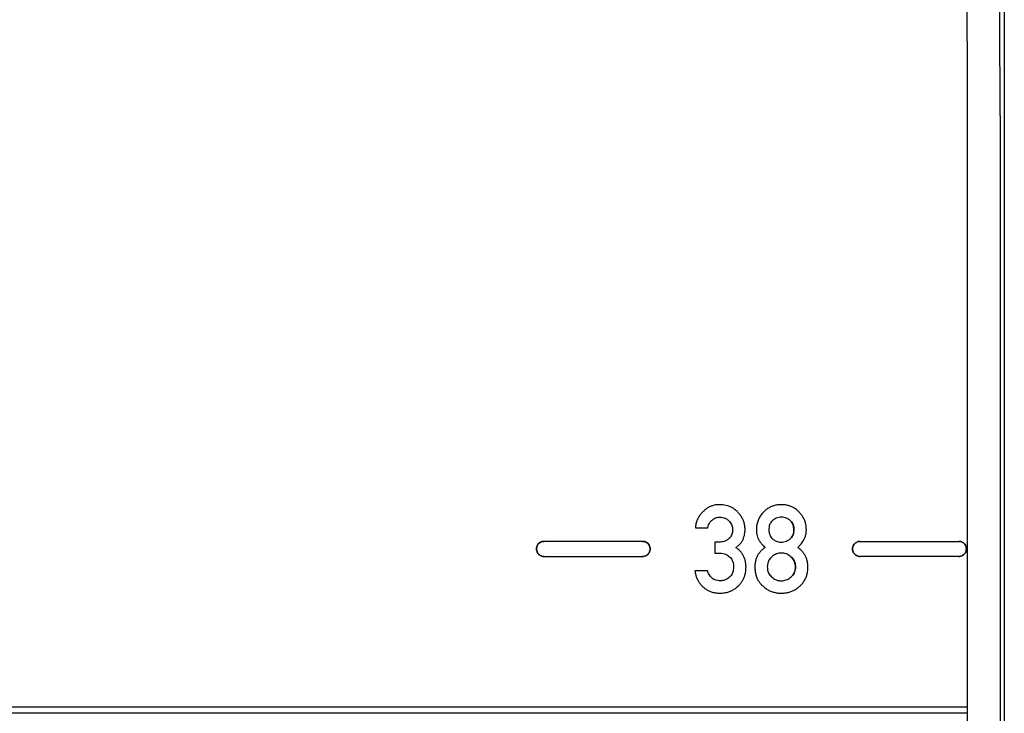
# Model space of a CAD drawing. Header units: millimetres. Extents: x 8 to 1894, y 12 to 2723.
# Tile 44 of 152: x 991 to 1069, y 1323 to 1378. Entities that reach past the tile are written whole.
import ezdxf

# ---------------------------------------------------------------- set-up
doc = ezdxf.new("R2010")
doc.units = ezdxf.units.MM

msp = doc.modelspace()

# ---------------------------------------------------------------- linework, layer by layer
at = {"color": 7, "linetype": 'Continuous', "lineweight": 30}
for p, q in [((1069.043, 1370.507), (1069.043, 1054.72)), ((1066.113, 1370.097), (1066.11, 1367.109)), ((1066.121, 1370.092), (1066.119, 1370.095)), ((1068.718, 1370.208), (1068.718, 1056.911)), ((1066.11, 1367.106), (1066.11, 1054.606)), ((1044.611, 1337.617), (1045.599, 1337.617)), ((1040.442, 1336.536), (1032.642, 1336.536)), ((1046.491, 1336.474), (1046.151, 1336.474)), ((1046.151, 1336.474), (1046.151, 1335.605)), ((1057.644, 1336.536), (1065.444, 1336.536)), ((1046.151, 1335.605), (1046.567, 1335.605)), ((1032.642, 1335.336), (1040.442, 1335.336)), ((1065.444, 1335.336), (1057.644, 1335.336)), ((1045.561, 1334.202), (1044.574, 1334.202)), ((926.543, 1323.436), (1066.11, 1323.436)), ((1066.11, 1322.936), (926.543, 1322.936))]:
    msp.add_line(p, q, dxfattribs=at)
for points, knots in [([(1068.718, 1370.208), (1068.715, 1370.975), (1068.709, 1372.516), (1068.699, 1374.832), (1068.689, 1377.162), (1068.678, 1379.504), (1068.668, 1381.855), (1068.658, 1384.166), (1068.648, 1386.433), (1068.638, 1388.655), (1068.628, 1390.872), (1068.618, 1393.081), (1068.608, 1395.325), (1068.598, 1397.597), (1068.587, 1399.894), (1068.576, 1402.167), (1068.565, 1404.411), (1068.554, 1406.624), (1068.543, 1408.759), (1068.533, 1410.815), (1068.522, 1412.792), (1068.512, 1414.727), (1068.501, 1416.618), (1068.491, 1418.497), (1068.48, 1420.359), (1068.469, 1422.197), (1068.458, 1423.971), (1068.447, 1425.678), (1068.436, 1427.316), (1068.425, 1428.853), (1068.414, 1430.291), (1068.403, 1431.633), (1068.393, 1432.907), (1068.383, 1434.11), (1068.372, 1435.266), (1068.361, 1436.368), (1068.35, 1437.411), (1068.34, 1438.372), (1068.329, 1439.252), (1068.318, 1440.05), (1068.308, 1440.754), (1068.298, 1441.368), (1068.288, 1441.9), (1068.278, 1442.361), (1068.268, 1442.758), (1068.262, 1442.966), (1068.258, 1443.07)], [0, 0, 0, 0, 0.021181, 0.042592, 0.06423, 0.086088, 0.108159, 0.130437, 0.151624, 0.172982, 0.194502, 0.216179, 0.238004, 0.261303, 0.28475, 0.308335, 0.332046, 0.355873, 0.379803, 0.402449, 0.425167, 0.447945, 0.470773, 0.49364, 0.517922, 0.542223, 0.566529, 0.590826, 0.615101, 0.639342, 0.662154, 0.684913, 0.707608, 0.73023, 0.752766, 0.776565, 0.800246, 0.823798, 0.847209, 0.870468, 0.893565, 0.915186, 0.936647, 0.957941, 0.97906, 1, 1, 1, 1]), ([(1069.043, 1442.258), (1069.043, 1442.099), (1069.043, 1441.783), (1069.043, 1441.22), (1069.043, 1440.593), (1069.043, 1439.895), (1069.043, 1439.129), (1069.043, 1438.31), (1069.043, 1437.442), (1069.043, 1436.53), (1069.043, 1435.557), (1069.043, 1434.523), (1069.043, 1433.41), (1069.043, 1432.216), (1069.043, 1430.935), (1069.043, 1429.589), (1069.043, 1428.176), (1069.043, 1426.699), (1069.043, 1425.191), (1069.043, 1423.663), (1069.043, 1422.122), (1069.043, 1420.538), (1069.043, 1418.911), (1069.043, 1417.203), (1069.043, 1415.413), (1069.043, 1413.54), (1069.043, 1411.628), (1069.043, 1409.676), (1069.043, 1407.684), (1069.043, 1405.691), (1069.043, 1403.699), (1069.043, 1401.712), (1069.043, 1399.689), (1069.043, 1397.63), (1069.043, 1395.497), (1069.043, 1393.294), (1069.043, 1391.026), (1069.043, 1388.74), (1069.043, 1386.436), (1069.043, 1384.115), (1069.043, 1381.82), (1069.043, 1379.553), (1069.043, 1377.314), (1069.043, 1375.06), (1069.043, 1372.791), (1069.043, 1371.269), (1069.043, 1370.507)], [0, 0, 0, 0, 0.023445, 0.046796, 0.070076, 0.093305, 0.116505, 0.139698, 0.161578, 0.183488, 0.205447, 0.227472, 0.24958, 0.272837, 0.296138, 0.319507, 0.342965, 0.366534, 0.390183, 0.412386, 0.434496, 0.456531, 0.47851, 0.50045, 0.523904, 0.547264, 0.570553, 0.593791, 0.617001, 0.640203, 0.662093, 0.684014, 0.705984, 0.728021, 0.750143, 0.773617, 0.796997, 0.820303, 0.843558, 0.866784, 0.890001, 0.911904, 0.933837, 0.955819, 0.977867, 1, 1, 1, 1]), ([(1065.773, 1440.502), (1065.774, 1440.491), (1065.775, 1440.412), (1065.777, 1440.256), (1065.781, 1440.035), (1065.784, 1439.814), (1065.787, 1439.595), (1065.79, 1439.381), (1065.792, 1439.172), (1065.795, 1438.97), (1065.797, 1438.78), (1065.799, 1438.605), (1065.801, 1438.444), (1065.802, 1438.292), (1065.804, 1438.148), (1065.805, 1438.013), (1065.806, 1437.887), (1065.808, 1437.767), (1065.81, 1437.501), (1065.815, 1437.075), (1065.82, 1436.469), (1065.825, 1435.888), (1065.83, 1435.334), (1065.834, 1434.807), (1065.839, 1434.247), (1065.843, 1433.652), (1065.848, 1433.022), (1065.852, 1432.353), (1065.857, 1431.647), (1065.862, 1430.901), (1065.867, 1430.119), (1065.872, 1429.305), (1065.877, 1428.463), (1065.883, 1427.503), (1065.889, 1426.416), (1065.896, 1425.189), (1065.902, 1424.058), (1065.907, 1423.036), (1065.912, 1422.142), (1065.916, 1421.24), (1065.921, 1420.339), (1065.925, 1419.441), (1065.929, 1418.549), (1065.934, 1417.664), (1065.938, 1416.801), (1065.941, 1415.961), (1065.945, 1415.143), (1065.949, 1414.325), (1065.952, 1413.5), (1065.956, 1412.661), (1065.96, 1411.758), (1065.964, 1410.786), (1065.968, 1409.74), (1065.973, 1408.663), (1065.977, 1407.739), (1065.98, 1406.978), (1065.982, 1406.392), (1065.985, 1405.795), (1065.987, 1405.186), (1065.989, 1404.568), (1065.992, 1403.955), (1065.994, 1403.357), (1065.996, 1402.803), (1065.998, 1402.292), (1066, 1401.824), (1066.002, 1401.378), (1066.004, 1400.955), (1066.005, 1400.555), (1066.007, 1400.171), (1066.008, 1399.729), (1066.01, 1399.208), (1066.013, 1398.595), (1066.015, 1397.943), (1066.018, 1397.252), (1066.02, 1396.521), (1066.023, 1395.75), (1066.026, 1395), (1066.028, 1394.276), (1066.031, 1393.584), (1066.034, 1392.863), (1066.036, 1392.107), (1066.039, 1391.312), (1066.042, 1390.478), (1066.045, 1389.604), (1066.049, 1388.691), (1066.052, 1387.738), (1066.056, 1386.744), (1066.059, 1385.709), (1066.063, 1384.639), (1066.067, 1383.535), (1066.071, 1382.396), (1066.075, 1381.216), (1066.079, 1379.987), (1066.084, 1378.708), (1066.088, 1377.377), (1066.093, 1376.003), (1066.098, 1374.587), (1066.103, 1373.127), (1066.108, 1371.624), (1066.111, 1370.607), (1066.113, 1370.092)], [0, 0, 0, 0, 0.001599, 0.011813, 0.021549, 0.030807, 0.039585, 0.047741, 0.055435, 0.062667, 0.069437, 0.075092, 0.080378, 0.085296, 0.089846, 0.094027, 0.09784, 0.101389, 0.10492, 0.121624, 0.138144, 0.15448, 0.166883, 0.17952, 0.192485, 0.20578, 0.219403, 0.233353, 0.247632, 0.262205, 0.277077, 0.292045, 0.30707, 0.322152, 0.341989, 0.361924, 0.381958, 0.395428, 0.408939, 0.422285, 0.435345, 0.448119, 0.460608, 0.472812, 0.484729, 0.49579, 0.506592, 0.517207, 0.527866, 0.538585, 0.549363, 0.562144, 0.575008, 0.588085, 0.601535, 0.6084, 0.615358, 0.622409, 0.629553, 0.636791, 0.644019, 0.650926, 0.657493, 0.663099, 0.66843, 0.673487, 0.678269, 0.682775, 0.687007, 0.691211, 0.697626, 0.70444, 0.711652, 0.719263, 0.727272, 0.73568, 0.744486, 0.751683, 0.759126, 0.766827, 0.774887, 0.783331, 0.79216, 0.801374, 0.810951, 0.820912, 0.831256, 0.841984, 0.853096, 0.864385, 0.876045, 0.888077, 0.900482, 0.913524, 0.926957, 0.94078, 0.954994, 0.969601, 0.984603, 1, 1, 1, 1]), ([(1047.986, 1338.829), (1047.933, 1338.883), (1047.828, 1338.99), (1047.649, 1339.125), (1047.456, 1339.236), (1047.249, 1339.323), (1047.028, 1339.386), (1046.792, 1339.425), (1046.56, 1339.439), (1046.323, 1339.432), (1046.09, 1339.394), (1045.853, 1339.32), (1045.628, 1339.21), (1045.413, 1339.068), (1045.286, 1338.95), (1045.221, 1338.89)], [0, 0, 0, 0, 0.07361, 0.145682, 0.217332, 0.289695, 0.363874, 0.440898, 0.521683, 0.590157, 0.67099, 0.75074, 0.831082, 0.913661, 1, 1, 1, 1]), ([(1052.819, 1338.855), (1052.747, 1338.923), (1052.605, 1339.057), (1052.36, 1339.213), (1052.098, 1339.331), (1051.817, 1339.406), (1051.521, 1339.44), (1051.225, 1339.435), (1050.943, 1339.392), (1050.681, 1339.313), (1050.437, 1339.197), (1050.209, 1339.046), (1050.076, 1338.919), (1050.008, 1338.855)], [0, 0, 0, 0, 0.094907, 0.186646, 0.27738, 0.369346, 0.4647, 0.562985, 0.651971, 0.738336, 0.823896, 0.910517, 1, 1, 1, 1]), ([(1045.221, 1338.89), (1045.156, 1338.822), (1045.028, 1338.688), (1044.873, 1338.462), (1044.745, 1338.211), (1044.649, 1337.929), (1044.624, 1337.722), (1044.611, 1337.617)], [0, 0, 0, 0, 0.195894, 0.383776, 0.566908, 0.781372, 1, 1, 1, 1]), ([(1047.804, 1336.049), (1047.878, 1336.101), (1048.021, 1336.2), (1048.198, 1336.38), (1048.335, 1336.575), (1048.424, 1336.786), (1048.489, 1337), (1048.525, 1337.195), (1048.542, 1337.38), (1048.543, 1337.585), (1048.515, 1337.832), (1048.443, 1338.1), (1048.33, 1338.356), (1048.179, 1338.604), (1048.052, 1338.753), (1047.986, 1338.829)], [0, 0, 0, 0, 0.0851231, 0.1634405, 0.2370976, 0.3085782, 0.3786991, 0.4480462, 0.4947545, 0.5543334, 0.6414672, 0.7277552, 0.8150904, 0.9052907, 1, 1, 1, 1]), ([(1050.008, 1338.855), (1049.934, 1338.773), (1049.788, 1338.611), (1049.623, 1338.33), (1049.529, 1338.082), (1049.479, 1337.879), (1049.454, 1337.726), (1049.441, 1337.573), (1049.438, 1337.443), (1049.442, 1337.282), (1049.465, 1337.092), (1049.526, 1336.861), (1049.595, 1336.724), (1049.63, 1336.656)], [0, 0, 0, 0, 0.139361, 0.273984, 0.407757, 0.471716, 0.53676, 0.603263, 0.664683, 0.701513, 0.806055, 0.904746, 1, 1, 1, 1]), ([(1053.194, 1336.656), (1053.231, 1336.729), (1053.306, 1336.876), (1053.353, 1337.065), (1053.374, 1337.203), (1053.382, 1337.288), (1053.388, 1337.379), (1053.388, 1337.497), (1053.38, 1337.678), (1053.345, 1337.912), (1053.267, 1338.173), (1053.153, 1338.419), (1053.005, 1338.65), (1052.882, 1338.786), (1052.819, 1338.855)], [0, 0, 0, 0, 0.102081, 0.208192, 0.242883, 0.278344, 0.314654, 0.358634, 0.426103, 0.542641, 0.656022, 0.768519, 0.882441, 1, 1, 1, 1]), ([(1045.599, 1337.617), (1045.616, 1337.69), (1045.649, 1337.83), (1045.736, 1338.006), (1045.839, 1338.143), (1045.918, 1338.208), (1045.957, 1338.241)], [0, 0, 0, 0, 0.305597, 0.584805, 0.793514, 1, 1, 1, 1]), ([(1045.957, 1338.241), (1045.999, 1338.269), (1046.08, 1338.326), (1046.211, 1338.388), (1046.346, 1338.43), (1046.491, 1338.451), (1046.667, 1338.448), (1046.87, 1338.408), (1047.081, 1338.312), (1047.197, 1338.212), (1047.257, 1338.16)], [0, 0, 0, 0, 0.1063939, 0.207645, 0.3057069, 0.4027216, 0.5163949, 0.676921, 0.8351892, 1, 1, 1, 1]), ([(1047.257, 1338.16), (1047.298, 1338.117), (1047.379, 1338.031), (1047.468, 1337.878), (1047.528, 1337.713), (1047.556, 1337.536), (1047.555, 1337.356), (1047.526, 1337.181), (1047.469, 1337.021), (1047.384, 1336.874), (1047.307, 1336.792), (1047.268, 1336.75)], [0, 0, 0, 0, 0.114729, 0.225171, 0.335181, 0.448637, 0.567185, 0.678417, 0.785246, 0.891236, 1, 1, 1, 1]), ([(1050.731, 1338.196), (1050.695, 1338.163), (1050.624, 1338.098), (1050.541, 1337.976), (1050.476, 1337.831), (1050.434, 1337.657), (1050.429, 1337.529), (1050.426, 1337.462)], [0, 0, 0, 0, 0.1767183, 0.3517818, 0.5310754, 0.7550954, 1, 1, 1, 1]), ([(1052.096, 1338.196), (1052.038, 1338.239), (1051.926, 1338.323), (1051.734, 1338.406), (1051.531, 1338.449), (1051.321, 1338.452), (1051.111, 1338.413), (1050.908, 1338.329), (1050.791, 1338.241), (1050.731, 1338.196)], [0, 0, 0, 0, 0.144485, 0.282642, 0.419885, 0.560516, 0.704685, 0.848977, 1, 1, 1, 1]), ([(1052.096, 1336.724), (1052.138, 1336.764), (1052.223, 1336.843), (1052.314, 1336.997), (1052.375, 1337.172), (1052.402, 1337.367), (1052.401, 1337.568), (1052.372, 1337.76), (1052.311, 1337.929), (1052.221, 1338.079), (1052.138, 1338.157), (1052.096, 1338.196)], [0, 0, 0, 0, 0.105488, 0.210815, 0.321142, 0.440991, 0.569078, 0.685249, 0.792914, 0.89625, 1, 1, 1, 1]), ([(1052.096, 1338.196), (1052.138, 1338.156), (1052.223, 1338.077), (1052.314, 1337.924), (1052.375, 1337.75), (1052.402, 1337.555), (1052.401, 1337.354), (1052.372, 1337.161), (1052.311, 1336.991), (1052.221, 1336.841), (1052.138, 1336.763), (1052.096, 1336.724)], [0, 0, 0, 0, 0.10561, 0.210883, 0.320813, 0.439771, 0.567941, 0.684952, 0.792988, 0.896371, 1, 1, 1, 1]), ([(1050.426, 1337.462), (1050.428, 1337.404), (1050.432, 1337.292), (1050.464, 1337.133), (1050.52, 1336.983), (1050.605, 1336.841), (1050.689, 1336.763), (1050.731, 1336.724)], [0, 0, 0, 0, 0.2106208, 0.404752, 0.5868347, 0.7931716, 1, 1, 1, 1]), ([(1032.642, 1336.536), (1032.588, 1336.532), (1032.482, 1336.523), (1032.336, 1336.459), (1032.213, 1336.365), (1032.118, 1336.241), (1032.056, 1336.095), (1032.035, 1335.936), (1032.056, 1335.776), (1032.118, 1335.63), (1032.213, 1335.507), (1032.336, 1335.412), (1032.482, 1335.348), (1032.588, 1335.34), (1032.642, 1335.336)], [0, 0, 0, 0, 0.085613, 0.168369, 0.25, 0.331631, 0.414387, 0.5, 0.585613, 0.668369, 0.75, 0.831631, 0.914387, 1, 1, 1, 1]), ([(1032.642, 1335.336), (1032.588, 1335.34), (1032.482, 1335.348), (1032.336, 1335.412), (1032.213, 1335.507), (1032.118, 1335.63), (1032.056, 1335.776), (1032.035, 1335.936), (1032.056, 1336.095), (1032.118, 1336.241), (1032.213, 1336.365), (1032.336, 1336.459), (1032.482, 1336.523), (1032.588, 1336.532), (1032.642, 1336.536)], [0, 0, 0, 0, 0.085613, 0.168369, 0.25, 0.331631, 0.414387, 0.5, 0.585613, 0.668369, 0.75, 0.831631, 0.914387, 1, 1, 1, 1]), ([(1040.442, 1335.336), (1040.496, 1335.34), (1040.602, 1335.348), (1040.748, 1335.412), (1040.871, 1335.507), (1040.966, 1335.63), (1041.028, 1335.776), (1041.049, 1335.936), (1041.028, 1336.095), (1040.966, 1336.241), (1040.871, 1336.365), (1040.748, 1336.459), (1040.602, 1336.523), (1040.496, 1336.532), (1040.442, 1336.536)], [0, 0, 0, 0, 0.085613, 0.168369, 0.25, 0.331631, 0.414387, 0.5, 0.585613, 0.668369, 0.75, 0.831631, 0.914387, 1, 1, 1, 1]), ([(1040.442, 1336.536), (1040.496, 1336.532), (1040.602, 1336.523), (1040.748, 1336.459), (1040.871, 1336.365), (1040.966, 1336.241), (1041.028, 1336.095), (1041.049, 1335.936), (1041.028, 1335.776), (1040.966, 1335.63), (1040.871, 1335.507), (1040.748, 1335.412), (1040.602, 1335.348), (1040.496, 1335.34), (1040.442, 1335.336)], [0, 0, 0, 0, 0.085613, 0.168369, 0.25, 0.331631, 0.414387, 0.5, 0.585613, 0.668369, 0.75, 0.831631, 0.914387, 1, 1, 1, 1]), ([(1047.268, 1336.75), (1047.211, 1336.703), (1047.096, 1336.606), (1046.896, 1336.525), (1046.692, 1336.481), (1046.56, 1336.476), (1046.491, 1336.474)], [0, 0, 0, 0, 0.261482, 0.530025, 0.755519, 1, 1, 1, 1]), ([(1049.63, 1336.656), (1049.667, 1336.595), (1049.743, 1336.471), (1049.905, 1336.263), (1050.043, 1336.131), (1050.128, 1336.049)], [0, 0, 0, 0, 0.27353, 0.550692, 1, 1, 1, 1]), ([(1050.731, 1336.724), (1050.788, 1336.682), (1050.9, 1336.598), (1051.092, 1336.516), (1051.295, 1336.474), (1051.505, 1336.471), (1051.715, 1336.51), (1051.918, 1336.593), (1052.036, 1336.68), (1052.096, 1336.724)], [0, 0, 0, 0, 0.144023, 0.282028, 0.419522, 0.560423, 0.704682, 0.849208, 1, 1, 1, 1]), ([(1052.703, 1336.049), (1052.757, 1336.101), (1052.863, 1336.204), (1053.033, 1336.403), (1053.133, 1336.561), (1053.194, 1336.656)], [0, 0, 0, 0, 0.285806, 0.565883, 1, 1, 1, 1]), ([(1057.644, 1335.336), (1057.591, 1335.34), (1057.485, 1335.348), (1057.339, 1335.412), (1057.215, 1335.507), (1057.12, 1335.63), (1057.058, 1335.776), (1057.037, 1335.936), (1057.058, 1336.095), (1057.12, 1336.241), (1057.215, 1336.365), (1057.339, 1336.459), (1057.485, 1336.523), (1057.591, 1336.532), (1057.644, 1336.536)], [0, 0, 0, 0, 0.085613, 0.168369, 0.25, 0.331631, 0.414387, 0.5, 0.585613, 0.668369, 0.75, 0.831631, 0.914387, 1, 1, 1, 1]), ([(1057.644, 1336.536), (1057.591, 1336.532), (1057.485, 1336.523), (1057.339, 1336.459), (1057.215, 1336.365), (1057.12, 1336.241), (1057.058, 1336.095), (1057.037, 1335.936), (1057.058, 1335.776), (1057.12, 1335.63), (1057.215, 1335.507), (1057.339, 1335.412), (1057.485, 1335.348), (1057.591, 1335.34), (1057.644, 1335.336)], [0, 0, 0, 0, 0.085613, 0.168369, 0.25, 0.331631, 0.414387, 0.5, 0.585613, 0.668369, 0.75, 0.831631, 0.914387, 1, 1, 1, 1]), ([(1065.444, 1336.536), (1065.498, 1336.532), (1065.604, 1336.523), (1065.75, 1336.459), (1065.873, 1336.365), (1065.969, 1336.241), (1066.03, 1336.095), (1066.052, 1335.936), (1066.03, 1335.776), (1065.969, 1335.63), (1065.873, 1335.507), (1065.75, 1335.412), (1065.604, 1335.348), (1065.498, 1335.34), (1065.444, 1335.336)], [0, 0, 0, 0, 0.085613, 0.168369, 0.25, 0.331631, 0.414387, 0.5, 0.585613, 0.668369, 0.75, 0.831631, 0.914387, 1, 1, 1, 1]), ([(1065.444, 1335.336), (1065.498, 1335.34), (1065.604, 1335.348), (1065.75, 1335.412), (1065.873, 1335.507), (1065.969, 1335.63), (1066.03, 1335.776), (1066.052, 1335.936), (1066.03, 1336.095), (1065.969, 1336.241), (1065.873, 1336.365), (1065.75, 1336.459), (1065.604, 1336.523), (1065.498, 1336.532), (1065.444, 1336.536)], [0, 0, 0, 0, 0.085613, 0.168369, 0.25, 0.331631, 0.414387, 0.5, 0.585613, 0.668369, 0.75, 0.831631, 0.914387, 1, 1, 1, 1]), ([(1046.567, 1335.605), (1046.645, 1335.601), (1046.799, 1335.593), (1047.003, 1335.526), (1047.176, 1335.432), (1047.268, 1335.354), (1047.315, 1335.315)], [0, 0, 0, 0, 0.285762, 0.56017, 0.776449, 1, 1, 1, 1]), ([(1048.428, 1335.364), (1048.389, 1335.438), (1048.309, 1335.588), (1048.153, 1335.772), (1047.984, 1335.927), (1047.865, 1336.008), (1047.804, 1336.049)], [0, 0, 0, 0, 0.267866, 0.541348, 0.765073, 1, 1, 1, 1]), ([(1050.128, 1336.049), (1050.056, 1335.997), (1049.915, 1335.896), (1049.734, 1335.714), (1049.584, 1335.515), (1049.465, 1335.293), (1049.379, 1335.049), (1049.325, 1334.78), (1049.319, 1334.595), (1049.316, 1334.499)], [0, 0, 0, 0, 0.145483, 0.284349, 0.41929, 0.553231, 0.695719, 0.843665, 1, 1, 1, 1]), ([(1052.19, 1335.294), (1052.14, 1335.337), (1052.04, 1335.421), (1051.87, 1335.514), (1051.691, 1335.577), (1051.502, 1335.607), (1051.31, 1335.606), (1051.123, 1335.575), (1050.948, 1335.512), (1050.782, 1335.419), (1050.685, 1335.336), (1050.636, 1335.294)], [0, 0, 0, 0, 0.116404, 0.227596, 0.336737, 0.447193, 0.561183, 0.67023, 0.777573, 0.886465, 1, 1, 1, 1]), ([(1052.889, 1333.01), (1052.962, 1333.083), (1053.105, 1333.227), (1053.273, 1333.482), (1053.399, 1333.759), (1053.479, 1334.061), (1053.515, 1334.389), (1053.509, 1334.707), (1053.46, 1335), (1053.379, 1335.251), (1053.263, 1335.483), (1053.11, 1335.695), (1052.924, 1335.888), (1052.778, 1335.994), (1052.703, 1336.049)], [0, 0, 0, 0, 0.088511, 0.174739, 0.26095, 0.349409, 0.442216, 0.543917, 0.621945, 0.696897, 0.770438, 0.844331, 0.920317, 1, 1, 1, 1]), ([(1047.315, 1335.315), (1047.359, 1335.269), (1047.447, 1335.178), (1047.54, 1335.009), (1047.603, 1334.82), (1047.631, 1334.61), (1047.63, 1334.396), (1047.599, 1334.19), (1047.536, 1334.006), (1047.443, 1333.842), (1047.357, 1333.753), (1047.313, 1333.708)], [0, 0, 0, 0, 0.106205, 0.212435, 0.323083, 0.442069, 0.568241, 0.683571, 0.791452, 0.895576, 1, 1, 1, 1]), ([(1048.012, 1333.007), (1048.072, 1333.069), (1048.192, 1333.19), (1048.337, 1333.402), (1048.453, 1333.631), (1048.525, 1333.839), (1048.567, 1334.016), (1048.592, 1334.159), (1048.609, 1334.306), (1048.616, 1334.445), (1048.618, 1334.558), (1048.612, 1334.701), (1048.589, 1334.887), (1048.527, 1335.13), (1048.462, 1335.285), (1048.428, 1335.364)], [0, 0, 0, 0, 0.100969, 0.200524, 0.300594, 0.40308, 0.458359, 0.515027, 0.573303, 0.63339, 0.678953, 0.705748, 0.801677, 0.899275, 1, 1, 1, 1]), ([(1050.636, 1335.294), (1050.597, 1335.254), (1050.521, 1335.176), (1050.431, 1335.041), (1050.359, 1334.886), (1050.312, 1334.707), (1050.306, 1334.576), (1050.303, 1334.509)], [0, 0, 0, 0, 0.189366, 0.372291, 0.553406, 0.770941, 1, 1, 1, 1]), ([(1052.19, 1333.727), (1052.237, 1333.774), (1052.329, 1333.867), (1052.43, 1334.035), (1052.498, 1334.218), (1052.53, 1334.415), (1052.529, 1334.616), (1052.495, 1334.812), (1052.427, 1334.991), (1052.327, 1335.155), (1052.236, 1335.247), (1052.19, 1335.294)], [0, 0, 0, 0, 0.113284, 0.222426, 0.33146, 0.444487, 0.562707, 0.673594, 0.780854, 0.888385, 1, 1, 1, 1]), ([(1052.19, 1335.294), (1052.237, 1335.246), (1052.329, 1335.153), (1052.43, 1334.985), (1052.498, 1334.801), (1052.53, 1334.603), (1052.529, 1334.402), (1052.495, 1334.207), (1052.427, 1334.029), (1052.327, 1333.865), (1052.236, 1333.774), (1052.19, 1333.727)], [0, 0, 0, 0, 0.1135904, 0.2230157, 0.332309, 0.4455757, 0.5637787, 0.6744298, 0.7814346, 0.8886855, 1, 1, 1, 1]), ([(1044.574, 1334.202), (1044.593, 1334.098), (1044.63, 1333.897), (1044.728, 1333.614), (1044.853, 1333.36), (1045.01, 1333.135), (1045.197, 1332.94), (1045.407, 1332.778), (1045.629, 1332.645), (1045.836, 1332.554), (1046.023, 1332.497), (1046.188, 1332.461), (1046.357, 1332.44), (1046.543, 1332.433), (1046.742, 1332.441), (1046.983, 1332.472), (1047.246, 1332.537), (1047.523, 1332.653), (1047.783, 1332.807), (1047.935, 1332.94), (1048.012, 1333.007)], [0, 0, 0, 0, 0.070104, 0.135753, 0.198008, 0.258102, 0.317399, 0.376446, 0.433514, 0.489297, 0.526265, 0.563386, 0.600951, 0.63924, 0.686982, 0.733148, 0.80026, 0.866114, 0.932204, 1, 1, 1, 1]), ([(1045.929, 1333.633), (1045.887, 1333.676), (1045.801, 1333.763), (1045.702, 1333.907), (1045.621, 1334.054), (1045.581, 1334.152), (1045.561, 1334.202)], [0, 0, 0, 0, 0.262774, 0.536287, 0.762154, 1, 1, 1, 1]), ([(1049.316, 1334.499), (1049.319, 1334.389), (1049.327, 1334.174), (1049.393, 1333.865), (1049.494, 1333.598), (1049.621, 1333.373), (1049.763, 1333.18), (1049.877, 1333.067), (1049.935, 1333.01)], [0, 0, 0, 0, 0.198917, 0.387226, 0.569133, 0.710677, 0.853528, 1, 1, 1, 1]), ([(1050.303, 1334.509), (1050.305, 1334.452), (1050.309, 1334.341), (1050.345, 1334.179), (1050.407, 1334.021), (1050.501, 1333.865), (1050.591, 1333.774), (1050.636, 1333.727)], [0, 0, 0, 0, 0.195409, 0.381721, 0.563351, 0.777775, 1, 1, 1, 1]), ([(1047.313, 1333.708), (1047.266, 1333.668), (1047.172, 1333.59), (1047.013, 1333.502), (1046.846, 1333.444), (1046.668, 1333.416), (1046.473, 1333.417), (1046.273, 1333.446), (1046.079, 1333.514), (1045.978, 1333.594), (1045.929, 1333.633)], [0, 0, 0, 0, 0.123879, 0.242211, 0.358323, 0.475752, 0.597503, 0.744586, 0.876455, 1, 1, 1, 1]), ([(1050.636, 1333.727), (1050.686, 1333.684), (1050.785, 1333.6), (1050.954, 1333.508), (1051.133, 1333.445), (1051.323, 1333.416), (1051.514, 1333.417), (1051.701, 1333.448), (1051.876, 1333.511), (1052.043, 1333.603), (1052.14, 1333.685), (1052.19, 1333.727)], [0, 0, 0, 0, 0.115322, 0.226055, 0.335423, 0.446808, 0.560875, 0.669309, 0.776581, 0.885831, 1, 1, 1, 1]), ([(1049.935, 1333.01), (1050.013, 1332.942), (1050.166, 1332.81), (1050.426, 1332.655), (1050.701, 1332.539), (1050.995, 1332.465), (1051.301, 1332.432), (1051.606, 1332.437), (1051.898, 1332.479), (1052.17, 1332.557), (1052.427, 1332.672), (1052.67, 1332.821), (1052.815, 1332.946), (1052.889, 1333.01)], [0, 0, 0, 0, 0.0949021, 0.1869651, 0.2780987, 0.3702687, 0.4653753, 0.5625113, 0.6508366, 0.737166, 0.8230763, 0.9101722, 1, 1, 1, 1])]:
    msp.add_open_spline(points, degree=3, knots=knots, dxfattribs=at)

doc.saveas('drawing.dxf')
